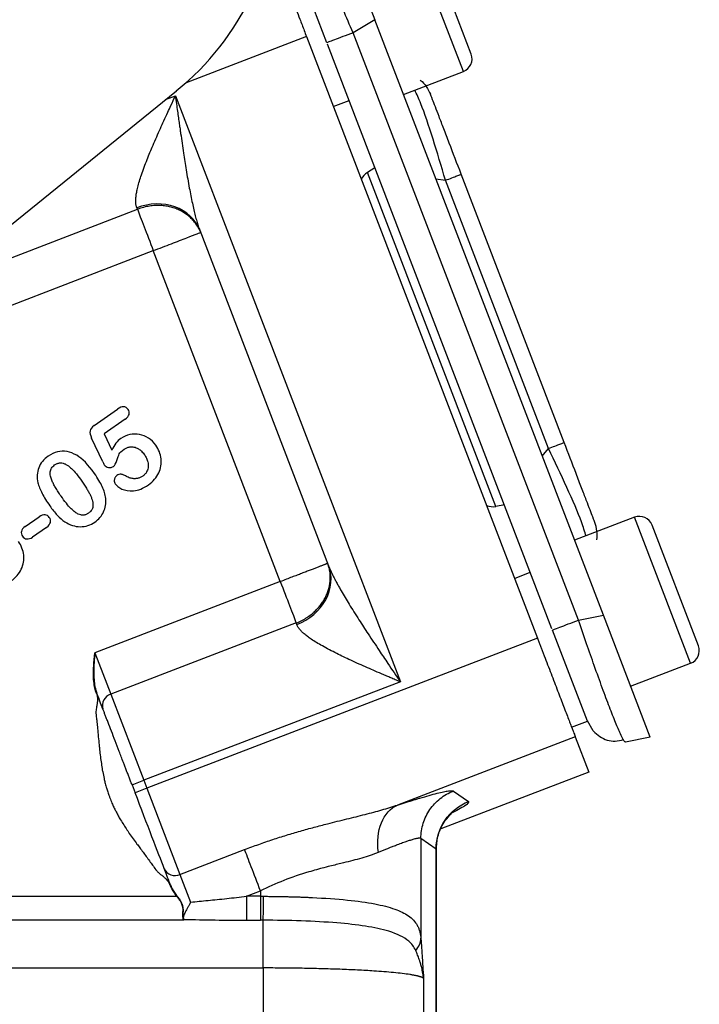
# Model space of a CAD drawing. Header units: inches. Extents: x 0.6 to 16.3, y 0.2 to 11.5.
# Tile 6 of 18: x 6.2 to 7.3, y 5.8 to 7.4. Entities that reach past the tile are written whole.
import ezdxf

# ---------------------------------------------------------------- set-up
doc = ezdxf.new("R2010")
doc.units = ezdxf.units.IN
doc.header["$MEASUREMENT"] = 0

msp = doc.modelspace()

# ---------------------------------------------------------------- linework, layer by layer
at = {"color": 7, "linetype": 'Continuous', "lineweight": 25}
for p, q in [((6.7038, 7.5737), (6.7777, 7.3813)), ((6.9299, 7.3271), (6.8568, 7.5175)), ((6.7024, 7.345), (6.6473, 7.4885)), ((6.7777, 7.3813), (6.7435, 7.3608)), ((7.1383, 6.4418), (6.7777, 7.3813)), ((6.67, 7.3548), (7.0345, 6.4053)), ((7.0992, 6.4342), (6.7435, 7.3608)), ((7.0573, 6.4204), (6.7032, 7.3429)), ((6.823, 7.2632), (6.9176, 7.2995)), ((5.462, 6.458), (6.4648, 7.2688)), ((6.4632, 7.2611), (6.8181, 6.3366)), ((6.7124, 7.2443), (6.7373, 7.2539)), ((6.7781, 7.1476), (6.7664, 7.1404)), ((6.9687, 6.6133), (6.7664, 7.1404)), ((7.0766, 6.7143), (6.9141, 7.1374)), ((7.0517, 6.7048), (6.8892, 7.1279)), ((6.4034, 7.0821), (6.4024, 7.0845)), ((6.5017, 7.0491), (6.7049, 6.5198)), ((6.0481, 6.8709), (6.4284, 7.0169)), ((6.6288, 6.4948), (6.4284, 7.0169)), ((6.3354, 6.7413), (6.3721, 6.767)), ((6.384, 6.7509), (6.351, 6.7278)), ((6.351, 6.7278), (6.3629, 6.7024)), ((6.3486, 6.6839), (6.3312, 6.7213)), ((6.9823, 6.6157), (6.9687, 6.6133)), ((6.2264, 6.5818), (6.2483, 6.5972)), ((7.1876, 6.5962), (7.093, 6.5599)), ((6.2601, 6.5804), (6.2381, 6.5651)), ((7.2883, 6.3935), (7.2152, 6.5839)), ((6.9982, 6.4999), (7.0231, 6.5095)), ((6.6288, 6.4948), (6.3363, 6.3825)), ((7.0992, 6.4342), (7.1383, 6.4418)), ((7.2122, 6.2493), (7.1383, 6.4418)), ((6.6539, 6.4295), (6.3614, 6.3172)), ((6.6548, 6.4271), (6.6539, 6.4295)), ((7.1131, 6.2748), (7.058, 6.4184)), ((7.0345, 6.4053), (6.4183, 6.1688)), ((6.3348, 6.3666), (6.3352, 6.372)), ((6.3354, 6.372), (6.335, 6.3666)), ((6.3352, 6.372), (6.3363, 6.3825)), ((6.3363, 6.3825), (6.3614, 6.3172)), ((7.1814, 6.3296), (7.276, 6.3659)), ((6.334, 6.3502), (6.334, 6.3505)), ((6.334, 6.3454), (6.334, 6.3478)), ((6.3341, 6.3427), (6.334, 6.3454)), ((6.3343, 6.3401), (6.3341, 6.3427)), ((6.3345, 6.3374), (6.3343, 6.3401)), ((6.3344, 6.3505), (6.3344, 6.3502)), ((6.3345, 6.3478), (6.3346, 6.3454)), ((6.3346, 6.3454), (6.3347, 6.3428)), ((6.3347, 6.3428), (6.3349, 6.3401)), ((6.3349, 6.3401), (6.3351, 6.3374)), ((6.3349, 6.3347), (6.3345, 6.3374)), ((6.3351, 6.3374), (6.3355, 6.3347)), ((6.3357, 6.3293), (6.3352, 6.332)), ((6.3363, 6.3266), (6.3357, 6.3293)), ((6.3359, 6.3321), (6.3364, 6.3294)), ((6.3364, 6.3294), (6.3369, 6.3268)), ((6.8181, 6.3366), (6.4135, 6.1813)), ((6.3388, 6.3183), (6.3377, 6.3214)), ((6.3392, 6.3172), (6.3403, 6.3104)), ((6.3614, 6.3172), (6.4135, 6.1813)), ((7.0882, 6.2653), (7.1131, 6.2748)), ((7.1225, 6.2593), (7.1131, 6.2749)), ((7.0941, 6.2499), (6.8137, 6.1423)), ((7.0941, 6.2499), (7.1155, 6.1944)), ((7.2122, 6.2493), (7.1731, 6.2417)), ((7.1155, 6.1944), (6.8818, 6.1047)), ((6.3949, 6.1741), (6.4135, 6.1813)), ((6.3949, 6.1741), (6.3997, 6.1616)), ((6.4183, 6.1688), (6.3997, 6.1616)), ((6.4135, 6.1813), (6.4183, 6.1688)), ((6.4183, 6.1688), (6.4705, 6.0329)), ((6.9018, 6.1644), (6.9258, 6.1479)), ((6.8505, 6.0898), (6.8505, 5.9321)), ((6.8505, 6.0898), (6.8745, 6.0733)), ((6.4705, 6.0329), (6.5725, 6.072)), ((6.8745, 5.3556), (6.8745, 6.0733)), ((6.8749, 6.0718), (6.8749, 6.0735)), ((6.8749, 5.3554), (6.8749, 6.0718)), ((6.4705, 6.0329), (6.4873, 5.9892)), ((6.4551, 6.0173), (6.4554, 6.0165)), ((6.4554, 6.0165), (6.456, 6.0149)), ((6.4575, 6.0118), (6.4583, 6.0103)), ((5.7956, 5.9983), (6.4653, 5.9983)), ((6.4583, 6.0103), (6.4591, 6.0087)), ((6.4599, 6.0074), (6.46, 6.0072)), ((6.46, 6.0072), (6.4609, 6.0057)), ((6.4609, 6.0057), (6.4618, 6.0043)), ((6.4618, 6.0043), (6.4628, 6.0028)), ((6.4628, 6.0028), (6.4638, 6.0013)), ((6.4638, 6.0013), (6.4657, 5.9987)), ((6.5756, 5.9983), (6.5975, 6.0068)), ((6.5975, 5.9983), (6.5756, 5.9983)), ((6.5975, 6.0068), (6.5975, 5.9983)), ((6.4751, 5.9802), (6.4752, 5.9792)), ((6.4764, 5.9606), (5.7956, 5.9606)), ((6.5756, 5.9606), (6.5975, 5.9606)), ((6.6017, 5.9606), (6.5975, 5.9606)), ((5.7956, 5.8852), (6.6017, 5.8852)), ((6.6017, 5.8852), (6.6017, 5.3387)), ((6.8547, 5.8686), (6.8547, 5.3457))]:
    msp.add_line(p, q, dxfattribs=at)
at = {"color": 8, "linetype": 'Continuous', "lineweight": 25}
for p, q in [((6.9176, 7.2995), (6.8292, 7.5298)), ((6.67, 7.3548), (6.4802, 7.2819)), ((6.4479, 7.2552), (6.4632, 7.2611)), ((6.874, 7.1303), (6.8892, 7.1279)), ((6.0807, 6.9583), (6.4034, 7.0821)), ((7.042, 6.6928), (7.0517, 6.7048)), ((7.276, 6.3659), (7.1876, 6.5962)), ((6.8745, 6.0733), (6.8735, 6.0718))]:
    msp.add_line(p, q, dxfattribs=at)
at = {"color": 7, "linetype": 'Continuous', "lineweight": 25}
for centre, radius, start, end in [((6.1905, 7.608), 0.4361, 308.9593, 360), ((6.91, 7.3194), 0.0213, 291, 21), ((7.1952, 6.5763), 0.0213, 21, 111), ((7.2683, 6.3858), 0.0213, 291, 21), ((6.367, 6.2992), 0.0189, 107.4037, 196.8829), ((6.4627, 6.05), 0.0189, 205.1171, 294.5963)]:
    msp.add_arc(centre, radius, start, end, dxfattribs=at)
for centre, start_param, end_param in [((6.7817, 7.114), 0.174533, 0.698222), ((6.9625, 6.6431), 2.44337, 2.96706)]:
    msp.add_ellipse(centre, major_axis=(-0.011, 0.0285), ratio=0.916331, start_param=start_param, end_param=end_param, dxfattribs=at)
at = {"color": 8, "linetype": 'Continuous', "lineweight": 25}
for points, knots in [([(6.7435, 7.3608), (6.7383, 7.3729), (6.728, 7.3968), (6.7157, 7.4261), (6.7065, 7.4487), (6.6974, 7.471), (6.6875, 7.4961), (6.6782, 7.5212), (6.6724, 7.5385), (6.6696, 7.5476), (6.6697, 7.549), (6.6697, 7.549)], [0, 0, 0, 0, 0.139643, 0.273304, 0.347684, 0.421493, 0.567307, 0.713124, 0.861116, 0.99478, 1, 1, 1, 1]), ([(6.8892, 7.1279), (6.8828, 7.1499), (6.8698, 7.1945), (6.8521, 7.2462), (6.844, 7.2636), (6.841, 7.2701)], [0, 0, 0, 0, 0.3806373, 0.7689104, 1, 1, 1, 1]), ([(7.111, 6.5668), (7.1089, 6.5736), (7.1033, 6.592), (7.0818, 6.6423), (7.0616, 6.6841), (7.0517, 6.7048)], [0, 0, 0, 0, 0.23109, 0.619363, 1, 1, 1, 1]), ([(7.1698, 6.2457), (7.1684, 6.2483), (7.1662, 6.2524), (7.1618, 6.2625), (7.1563, 6.2755), (7.1482, 6.2961), (7.1368, 6.3265), (7.1245, 6.3606), (7.1118, 6.397), (7.1034, 6.4216), (7.0992, 6.4342)], [0, 0, 0, 0, 0.125024, 0.200601, 0.275598, 0.423758, 0.571923, 0.722297, 0.858111, 1, 1, 1, 1]), ([(6.9258, 6.1479), (6.9256, 6.1462), (6.9254, 6.1432), (6.9062, 6.1333), (6.8978, 6.1289)], [0, 0, 0, 0, 0.559511, 1, 1, 1, 1])]:
    msp.add_open_spline(points, degree=3, knots=knots, dxfattribs=at)
at = {"color": 7, "linetype": 'Continuous', "lineweight": 25}
for points, knots in [([(6.6104, 7.5102), (6.6104, 7.5101), (6.6105, 7.5098), (6.6107, 7.5092), (6.611, 7.5085), (6.6114, 7.5075), (6.6121, 7.5057), (6.6133, 7.5025), (6.6154, 7.4971), (6.618, 7.4904), (6.6222, 7.4795), (6.6286, 7.4626), (6.6365, 7.4422), (6.6433, 7.4244), (6.6486, 7.4107), (6.654, 7.3966), (6.6588, 7.3841), (6.663, 7.3732), (6.6665, 7.364), (6.6688, 7.3579), (6.67, 7.3548)], [0, 0, 0, 0, 0.023463, 0.046876, 0.070271, 0.093676, 0.117122, 0.178916, 0.240765, 0.304953, 0.369198, 0.500005, 0.630813, 0.695002, 0.759246, 0.821041, 0.882889, 0.921914, 0.960905, 1, 1, 1, 1]), ([(6.8494, 7.286), (6.8494, 7.2859), (6.8534, 7.2835), (6.8596, 7.276), (6.8637, 7.2677), (6.8657, 7.2636)], [0, 0, 0, 0, 0.005601, 0.5028, 1, 1, 1, 1]), ([(6.4024, 7.0845), (6.4022, 7.0852), (6.4017, 7.0865), (6.4013, 7.0887), (6.4009, 7.0911), (6.4007, 7.0936), (6.4007, 7.0964), (6.4009, 7.0993), (6.4011, 7.1024), (6.4016, 7.1058), (6.4022, 7.1093), (6.4029, 7.113), (6.405, 7.1218), (6.4098, 7.1375), (6.4181, 7.1598), (6.4284, 7.1844), (6.4374, 7.2049), (6.4453, 7.2223), (6.4508, 7.2344), (6.4569, 7.2475), (6.4609, 7.2561), (6.4632, 7.2611)], [0, 0, 0, 0, 0.018698, 0.037717, 0.057107, 0.076913, 0.09718, 0.117949, 0.139258, 0.161142, 0.183634, 0.206763, 0.230558, 0.344934, 0.477476, 0.596791, 0.736091, 0.797873, 0.867745, 0.922697, 1, 1, 1, 1]), ([(6.4632, 7.2611), (6.4638, 7.2568), (6.4649, 7.2487), (6.4665, 7.2372), (6.468, 7.2267), (6.4693, 7.2174), (6.4705, 7.2093), (6.4727, 7.1938), (6.4759, 7.1723), (6.4804, 7.1435), (6.4849, 7.117), (6.489, 7.0961), (6.4922, 7.0815), (6.4945, 7.0721), (6.4969, 7.0636), (6.4992, 7.056), (6.5009, 7.0513), (6.5017, 7.0491)], [0, 0, 0, 0, 0.058006, 0.110828, 0.158468, 0.200926, 0.238201, 0.270293, 0.412895, 0.534751, 0.669171, 0.784173, 0.834338, 0.880959, 0.924075, 0.963734, 1, 1, 1, 1]), ([(6.9141, 7.1374), (6.9077, 7.1542), (6.898, 7.1794), (6.8865, 7.2094), (6.879, 7.229), (6.873, 7.2446), (6.8672, 7.2598), (6.8663, 7.2621), (6.8657, 7.2636)], [0, 0, 0, 0, 0.250062, 0.37621, 0.5, 0.623853, 0.749938, 1, 1, 1, 1]), ([(6.5031, 7.0455), (6.5025, 7.0469), (6.5014, 7.0496), (6.4994, 7.0535), (6.4973, 7.0571), (6.4949, 7.0605), (6.4924, 7.0636), (6.4897, 7.0665), (6.4869, 7.0692), (6.484, 7.0718), (6.4809, 7.0741), (6.4777, 7.0763), (6.4744, 7.0783), (6.4709, 7.0801), (6.4674, 7.0818), (6.4638, 7.0832), (6.46, 7.0845), (6.4562, 7.0856), (6.4522, 7.0865), (6.4481, 7.0872), (6.4439, 7.0878), (6.4383, 7.0882), (6.4311, 7.0882), (6.4223, 7.0873), (6.4129, 7.0854), (6.4066, 7.0832), (6.4034, 7.0821)], [0, 0, 0, 0, 0.040858, 0.080281, 0.118387, 0.155381, 0.191487, 0.22691, 0.261812, 0.296294, 0.330405, 0.364204, 0.397769, 0.431179, 0.464518, 0.497865, 0.531306, 0.564927, 0.598818, 0.633068, 0.667768, 0.703011, 0.771087, 0.842069, 0.917681, 1, 1, 1, 1]), ([(6.4034, 7.0821), (6.4058, 7.0757), (6.4095, 7.0661), (6.4183, 7.0433), (6.4233, 7.0301), (6.4284, 7.0169)], [0, 0, 0, 0, 0.5, 0.5, 1, 1, 1, 1]), ([(6.4284, 7.0169), (6.4382, 7.0206), (6.448, 7.0244), (6.466, 7.0313), (6.4743, 7.0345), (6.4881, 7.0398), (6.4937, 7.0419), (6.5012, 7.0448), (6.5031, 7.0455), (6.5031, 7.0455)], [0, 0, 0, 0, 0.25, 0.25, 0.5, 0.5, 0.75, 0.75, 1, 1, 1, 1]), ([(6.384, 6.7509), (6.3874, 6.7533), (6.3895, 6.7559), (6.391, 6.7613), (6.3905, 6.7639), (6.3888, 6.7663)], [-2, -2, -2, -2, -1, -1, 0, 0, 0, 0]), ([(6.3354, 6.7413), (6.3314, 6.7385), (6.3292, 6.7356), (6.3282, 6.7295), (6.329, 6.7258), (6.3312, 6.7213)], [-2, -2, -2, -2, -1, -1, 0, 0, 0, 0]), ([(6.4324, 6.71), (6.4292, 6.7147), (6.4253, 6.7184), (6.4163, 6.7242), (6.4116, 6.726), (6.4016, 6.7278), (6.3966, 6.7278), (6.3865, 6.7257), (6.3818, 6.7236), (6.3773, 6.7205)], [-4, -4, -4, -4, -3, -3, -2, -2, -1, -1, 0, 0, 0, 0]), ([(7.125, 6.5882), (7.1244, 6.5897), (7.1235, 6.5919), (7.1177, 6.6071), (7.1117, 6.6228), (7.1042, 6.6423), (7.0927, 6.6723), (7.083, 6.6975), (7.0766, 6.7143)], [0, 0, 0, 0, 0.250062, 0.37621, 0.5, 0.623853, 0.749938, 1, 1, 1, 1]), ([(6.3076, 6.694), (6.3024, 6.697), (6.2973, 6.699), (6.2873, 6.7008), (6.2823, 6.7007), (6.2723, 6.6983), (6.2674, 6.6961), (6.2626, 6.6927)], [-3, -3, -3, -3, -2, -2, -1, -1, 0, 0, 0, 0]), ([(6.3656, 6.6766), (6.3677, 6.6781), (6.3695, 6.6812), (6.3725, 6.6906), (6.3738, 6.694), (6.3758, 6.6983), (6.3784, 6.7008), (6.3823, 6.7036)], [-3, -3, -3, -3, -2, -2, -1, -1, 0, 0, 0, 0]), ([(6.3823, 6.7036), (6.383, 6.7041), (6.3844, 6.705), (6.3866, 6.706), (6.3889, 6.7068), (6.3916, 6.7074), (6.3946, 6.7076), (6.398, 6.7072), (6.4015, 6.7061), (6.4057, 6.704), (6.4103, 6.7005), (6.413, 6.6969), (6.4145, 6.695)], [0, 0, 0, 0, 0.067682, 0.133149, 0.197235, 0.260829, 0.349829, 0.438209, 0.537641, 0.642232, 0.810948, 1, 1, 1, 1]), ([(6.4207, 6.6476), (6.4282, 6.6528), (6.4336, 6.659), (6.4404, 6.6734), (6.4416, 6.6809), (6.4399, 6.6961), (6.4371, 6.7033), (6.4324, 6.71)], [-3, -3, -3, -3, -2, -2, -1, -1, 0, 0, 0, 0]), ([(6.2626, 6.6927), (6.2554, 6.6877), (6.2504, 6.6816), (6.2449, 6.6673), (6.2445, 6.6594), (6.2464, 6.6508)], [-2, -2, -2, -2, -1, -1, 0, 0, 0, 0]), ([(6.2728, 6.6788), (6.2734, 6.6792), (6.2746, 6.68), (6.2765, 6.681), (6.2785, 6.6817), (6.2804, 6.6821), (6.2824, 6.6822), (6.2851, 6.682), (6.2887, 6.6809), (6.294, 6.678), (6.3003, 6.6725), (6.3079, 6.664), (6.3128, 6.6571), (6.3156, 6.6533)], [0, 0, 0, 0, 0.0407115, 0.0791164, 0.1157166, 0.1510909, 0.1858796, 0.2207551, 0.2977994, 0.3866297, 0.542782, 0.7463253, 1, 1, 1, 1]), ([(6.4145, 6.695), (6.4151, 6.6941), (6.4163, 6.6923), (6.4178, 6.6894), (6.419, 6.6865), (6.4199, 6.6833), (6.4205, 6.68), (6.4206, 6.6762), (6.4199, 6.6724), (6.4184, 6.6684), (6.4158, 6.6643), (6.4131, 6.6622), (6.4117, 6.6611)], [0, 0, 0, 0, 0.08861, 0.173301, 0.254779, 0.333838, 0.430817, 0.523434, 0.627872, 0.730949, 0.862165, 1, 1, 1, 1]), ([(6.2829, 6.6295), (6.2813, 6.6319), (6.2783, 6.6363), (6.2743, 6.6429), (6.271, 6.6488), (6.2682, 6.6549), (6.2664, 6.6601), (6.2657, 6.6647), (6.2658, 6.669), (6.2676, 6.6745), (6.271, 6.6773), (6.2728, 6.6788)], [0, 0, 0, 0, 0.152291, 0.289171, 0.410964, 0.518128, 0.644916, 0.707323, 0.764485, 0.878369, 1, 1, 1, 1]), ([(6.3533, 6.6261), (6.3527, 6.6323), (6.3509, 6.6384), (6.3451, 6.6508), (6.341, 6.6576), (6.3356, 6.6653)], [-2, -2, -2, -2, -1, -1, 0, 0, 0, 0]), ([(6.3512, 6.6786), (6.3527, 6.6765), (6.3549, 6.6753), (6.3607, 6.6745), (6.3633, 6.6751), (6.3656, 6.6766)], [-2, -2, -2, -2, -1, -1, 0, 0, 0, 0]), ([(6.3844, 6.6615), (6.3837, 6.662), (6.3822, 6.6628), (6.38, 6.6637), (6.3773, 6.6642), (6.3741, 6.664), (6.3721, 6.6628), (6.371, 6.6622)], [0, 0, 0, 0, 0.184602, 0.351261, 0.503987, 0.74637, 1, 1, 1, 1]), ([(6.2464, 6.6508), (6.2477, 6.6457), (6.2499, 6.6401), (6.2563, 6.6278), (6.2603, 6.6212), (6.2652, 6.6142)], [-2, -2, -2, -2, -1, -1, 0, 0, 0, 0]), ([(6.3156, 6.6533), (6.3171, 6.6511), (6.3199, 6.6471), (6.3236, 6.6411), (6.3267, 6.6358), (6.3293, 6.6309), (6.3312, 6.6263), (6.3327, 6.6215), (6.3335, 6.6166), (6.3331, 6.6113), (6.3308, 6.6063), (6.3278, 6.6039), (6.3263, 6.6027)], [0, 0, 0, 0, 0.136267, 0.25814, 0.365782, 0.459428, 0.547816, 0.625713, 0.722019, 0.804432, 0.897869, 1, 1, 1, 1]), ([(6.371, 6.6622), (6.3706, 6.6619), (6.3697, 6.6612), (6.3686, 6.6599), (6.3678, 6.6585), (6.3672, 6.6568), (6.3668, 6.6545), (6.3669, 6.6517), (6.3679, 6.6499), (6.3684, 6.649)], [0, 0, 0, 0, 0.114317, 0.223155, 0.329726, 0.45074, 0.585313, 0.799896, 1, 1, 1, 1]), ([(6.3684, 6.649), (6.3705, 6.646), (6.374, 6.6433), (6.3839, 6.6384), (6.39, 6.6375), (6.4047, 6.6386), (6.4124, 6.6418), (6.4207, 6.6476)], [-3, -3, -3, -3, -2, -2, -1, -1, 0, 0, 0, 0]), ([(6.4117, 6.6611), (6.4111, 6.6607), (6.4098, 6.6598), (6.4077, 6.6588), (6.4056, 6.658), (6.4034, 6.6575), (6.4011, 6.6572), (6.3988, 6.6571), (6.3952, 6.6573), (6.3902, 6.6585), (6.3864, 6.6605), (6.3844, 6.6615)], [0, 0, 0, 0, 0.080874, 0.159844, 0.237777, 0.315573, 0.394138, 0.474351, 0.557039, 0.770012, 1, 1, 1, 1]), ([(6.3263, 6.6027), (6.3256, 6.6023), (6.3244, 6.6015), (6.3224, 6.6005), (6.3204, 6.5999), (6.3184, 6.5996), (6.3163, 6.5996), (6.3134, 6.6), (6.3096, 6.6013), (6.3043, 6.6046), (6.298, 6.6103), (6.2906, 6.6189), (6.2856, 6.6258), (6.2829, 6.6295)], [0, 0, 0, 0, 0.040577, 0.078966, 0.115797, 0.151778, 0.187669, 0.224237, 0.305056, 0.398104, 0.553257, 0.753166, 1, 1, 1, 1]), ([(6.3363, 6.5887), (6.3424, 6.593), (6.347, 6.5984), (6.3529, 6.6113), (6.354, 6.6184), (6.3533, 6.6261)], [-2, -2, -2, -2, -1, -1, 0, 0, 0, 0]), ([(6.2652, 6.6142), (6.269, 6.6088), (6.2729, 6.6039), (6.2808, 6.5955), (6.2848, 6.592), (6.289, 6.5892)], [-2, -2, -2, -2, -1, -1, 0, 0, 0, 0]), ([(6.2644, 6.596), (6.2627, 6.5984), (6.2604, 6.5999), (6.2549, 6.6006), (6.2518, 6.5996), (6.2483, 6.5972)], [-2, -2, -2, -2, -1, -1, 0, 0, 0, 0]), ([(6.2601, 6.5804), (6.2636, 6.5829), (6.2656, 6.5855), (6.2667, 6.5909), (6.2662, 6.5935), (6.2644, 6.596)], [-2, -2, -2, -2, -1, -1, 0, 0, 0, 0]), ([(6.289, 6.5892), (6.2967, 6.5841), (6.3048, 6.5815), (6.3216, 6.5814), (6.3293, 6.5838), (6.3363, 6.5887)], [-2, -2, -2, -2, -1, -1, 0, 0, 0, 0]), ([(7.1278, 6.5606), (7.1278, 6.5606), (7.1292, 6.5651), (7.1287, 6.5748), (7.1262, 6.5837), (7.125, 6.5882)], [0, 0, 0, 0, 0.005601, 0.502801, 1, 1, 1, 1]), ([(6.2264, 6.5818), (6.2229, 6.5794), (6.2209, 6.5768), (6.2197, 6.5713), (6.2203, 6.5687), (6.222, 6.5663)], [-2, -2, -2, -2, -1, -1, 0, 0, 0, 0]), ([(6.2039, 6.4958), (6.2114, 6.501), (6.2168, 6.5072), (6.2236, 6.5217), (6.2249, 6.5291), (6.2231, 6.5443), (6.2203, 6.5515), (6.2156, 6.5582)], [-3, -3, -3, -3, -2, -2, -1, -1, 0, 0, 0, 0]), ([(6.222, 6.5663), (6.2237, 6.5638), (6.226, 6.5624), (6.2317, 6.5617), (6.2348, 6.5627), (6.2381, 6.5651)], [-2, -2, -2, -2, -1, -1, 0, 0, 0, 0]), ([(6.7035, 6.5234), (6.7035, 6.5234), (6.7034, 6.5234), (6.703, 6.5232), (6.7023, 6.523), (6.7014, 6.5226), (6.7002, 6.5222), (6.6989, 6.5217), (6.6973, 6.5211), (6.6956, 6.5204), (6.6937, 6.5197), (6.6917, 6.5189), (6.6894, 6.518), (6.6871, 6.5171), (6.6845, 6.5162), (6.6818, 6.5151), (6.679, 6.514), (6.676, 6.5129), (6.6729, 6.5117), (6.6695, 6.5104), (6.6661, 6.5091), (6.6613, 6.5072), (6.6551, 6.5048), (6.647, 6.5018), (6.6382, 6.4984), (6.632, 6.496), (6.6288, 6.4948)], [0, 0, 0, 0, 0.040858, 0.080281, 0.118388, 0.155381, 0.191487, 0.22691, 0.261812, 0.296295, 0.330405, 0.364204, 0.397769, 0.43118, 0.464518, 0.497866, 0.531306, 0.564928, 0.598819, 0.633069, 0.66777, 0.703012, 0.771087, 0.84207, 0.917684, 1, 1, 1, 1]), ([(6.6539, 6.4295), (6.6554, 6.4301), (6.6584, 6.4314), (6.6627, 6.4334), (6.6667, 6.4356), (6.6705, 6.4379), (6.674, 6.4403), (6.6773, 6.4428), (6.6804, 6.4453), (6.6834, 6.448), (6.6861, 6.4507), (6.6887, 6.4535), (6.6911, 6.4563), (6.6933, 6.4592), (6.6954, 6.4621), (6.6973, 6.4651), (6.699, 6.4682), (6.7006, 6.4713), (6.702, 6.4744), (6.7033, 6.4776), (6.7044, 6.4808), (6.7054, 6.4841), (6.7062, 6.4875), (6.7071, 6.4923), (6.7077, 6.4987), (6.7075, 6.5068), (6.7063, 6.5152), (6.7045, 6.5206), (6.7035, 6.5234)], [0, 0, 0, 0, 0.039614, 0.077556, 0.113976, 0.149088, 0.183126, 0.216306, 0.248807, 0.280752, 0.312195, 0.343172, 0.373748, 0.403986, 0.433948, 0.463697, 0.493294, 0.522801, 0.552275, 0.581775, 0.611354, 0.641072, 0.670982, 0.701138, 0.771121, 0.843256, 0.918994, 1, 1, 1, 1]), ([(6.7049, 6.5198), (6.7054, 6.5185), (6.7065, 6.5157), (6.7084, 6.5115), (6.7105, 6.5069), (6.7129, 6.5021), (6.7154, 6.4971), (6.7183, 6.4917), (6.7214, 6.4862), (6.7275, 6.4753), (6.7378, 6.4581), (6.7522, 6.4354), (6.7681, 6.411), (6.7834, 6.388), (6.8003, 6.3628), (6.8115, 6.3463), (6.8181, 6.3366)], [0, 0, 0, 0, 0.022267, 0.04585, 0.070767, 0.097032, 0.124659, 0.153658, 0.184039, 0.21581, 0.330759, 0.46526, 0.587098, 0.729705, 0.841541, 1, 1, 1, 1]), ([(6.6288, 6.4948), (6.6339, 6.4815), (6.639, 6.4683), (6.6477, 6.4455), (6.6514, 6.436), (6.6539, 6.4295)], [0, 0, 0, 0, 0.5, 0.5, 1, 1, 1, 1]), ([(6.8181, 6.3366), (6.8154, 6.3377), (6.8103, 6.3399), (6.8032, 6.3429), (6.7973, 6.3455), (6.7891, 6.349), (6.7789, 6.3534), (6.7613, 6.361), (6.7409, 6.3702), (6.7168, 6.3816), (6.6957, 6.3927), (6.6806, 6.4017), (6.6717, 6.4081), (6.6666, 6.4122), (6.6624, 6.4161), (6.659, 6.4198), (6.6564, 6.4235), (6.6553, 6.4259), (6.6548, 6.4271)], [0, 0, 0, 0, 0.041445, 0.077305, 0.10758, 0.132269, 0.202149, 0.263948, 0.403191, 0.522562, 0.655065, 0.769513, 0.81261, 0.853551, 0.892526, 0.929753, 0.965483, 1, 1, 1, 1]), ([(7.0345, 6.4053), (7.0352, 6.4035), (7.0366, 6.3998), (7.0387, 6.3943), (7.0409, 6.3888), (7.043, 6.3833), (7.0462, 6.3748), (7.0505, 6.3635), (7.0559, 6.3495), (7.0612, 6.3357), (7.068, 6.3179), (7.0759, 6.2975), (7.0824, 6.2806), (7.0865, 6.2697), (7.0891, 6.263), (7.0912, 6.2576), (7.0925, 6.2541), (7.0934, 6.2519), (7.0939, 6.2506), (7.0941, 6.2502), (7.0941, 6.2499)], [0, 0, 0, 0, 0.023463, 0.046876, 0.070271, 0.093676, 0.117122, 0.178916, 0.240765, 0.304953, 0.369198, 0.500005, 0.630813, 0.695002, 0.759246, 0.821041, 0.882889, 0.921914, 0.960905, 1, 1, 1, 1]), ([(6.3363, 6.3825), (6.3361, 6.3806), (6.3358, 6.3771), (6.3355, 6.3736), (6.3354, 6.372)], [0, 0, 0, 0, 0.541172, 1, 1, 1, 1]), ([(6.334, 6.3505), (6.334, 6.3513), (6.334, 6.3531), (6.3341, 6.3548), (6.3341, 6.3557)], [0, 0, 0, 0, 0.488455, 1, 1, 1, 1]), ([(6.3341, 6.3557), (6.3341, 6.3566), (6.3342, 6.3584), (6.3343, 6.3602), (6.3344, 6.3611)], [0, 0, 0, 0, 0.4898867, 1, 1, 1, 1]), ([(6.3344, 6.3611), (6.3345, 6.3629), (6.3346, 6.3647), (6.3347, 6.3665), (6.3348, 6.3666)], [0, 0, 0, 0, 0.956455, 1, 1, 1, 1]), ([(6.3345, 6.3557), (6.3345, 6.3548), (6.3344, 6.3531), (6.3344, 6.3513), (6.3344, 6.3505)], [0, 0, 0, 0, 0.510693, 1, 1, 1, 1]), ([(6.3347, 6.3611), (6.3346, 6.3602), (6.3346, 6.3584), (6.3345, 6.3566), (6.3345, 6.3557)], [0, 0, 0, 0, 0.509301, 1, 1, 1, 1]), ([(6.335, 6.3666), (6.335, 6.3665), (6.3349, 6.3647), (6.3348, 6.3629), (6.3347, 6.3611)], [0, 0, 0, 0, 0.0435575, 1, 1, 1, 1]), ([(6.334, 6.3478), (6.334, 6.3486), (6.334, 6.3494), (6.334, 6.3502), (6.334, 6.3502)], [0, 0, 0, 0, 0.976669, 1, 1, 1, 1]), ([(6.3344, 6.3502), (6.3344, 6.3502), (6.3344, 6.3494), (6.3345, 6.3486), (6.3345, 6.3478)], [0, 0, 0, 0, 0.023336, 1, 1, 1, 1]), ([(6.3352, 6.332), (6.3351, 6.3326), (6.335, 6.3335), (6.3349, 6.3345), (6.3349, 6.3347)], [0, 0, 0, 0, 0.766375, 1, 1, 1, 1]), ([(6.3355, 6.3347), (6.3355, 6.3345), (6.3356, 6.3336), (6.3358, 6.3327), (6.3359, 6.3321)], [0, 0, 0, 0, 0.233692, 1, 1, 1, 1]), ([(6.3369, 6.324), (6.3368, 6.3247), (6.3365, 6.3256), (6.3363, 6.3264), (6.3363, 6.3266)], [0, 0, 0, 0, 0.788383, 1, 1, 1, 1]), ([(6.3369, 6.3268), (6.337, 6.3266), (6.3372, 6.3257), (6.3374, 6.3249), (6.3376, 6.3242)], [0, 0, 0, 0, 0.211689, 1, 1, 1, 1]), ([(6.3377, 6.3214), (6.3376, 6.3217), (6.3374, 6.3225), (6.3371, 6.3234), (6.3369, 6.324)], [0, 0, 0, 0, 0.289957, 1, 1, 1, 1]), ([(6.3376, 6.3242), (6.3378, 6.3236), (6.338, 6.3227), (6.3383, 6.3219), (6.3383, 6.3216)], [0, 0, 0, 0, 0.710123, 1, 1, 1, 1]), ([(6.3383, 6.3216), (6.3385, 6.3211), (6.3388, 6.3201), (6.3392, 6.3191), (6.3394, 6.3186)], [0, 0, 0, 0, 0.503118, 1, 1, 1, 1]), ([(6.3395, 6.3185), (6.3395, 6.3185), (6.3395, 6.3185), (6.3395, 6.3185), (6.3395, 6.3185), (6.3395, 6.3185), (6.3395, 6.3185), (6.3395, 6.3185), (6.3395, 6.3185), (6.3395, 6.3185), (6.3394, 6.3185), (6.3394, 6.3185), (6.3394, 6.3185), (6.3394, 6.3185), (6.3394, 6.3184), (6.3394, 6.3184), (6.3393, 6.3184), (6.3393, 6.3184), (6.3393, 6.3184), (6.3392, 6.3184), (6.3392, 6.3184), (6.3392, 6.3184), (6.3391, 6.3183), (6.3391, 6.3183), (6.339, 6.3183), (6.339, 6.3183), (6.3389, 6.3183), (6.3389, 6.3183), (6.3389, 6.3183), (6.3389, 6.3182), (6.3389, 6.3182), (6.3389, 6.3182), (6.3388, 6.3182), (6.3388, 6.3182), (6.3388, 6.3182), (6.3388, 6.3182), (6.3388, 6.3182)], [-1.073619, -1.073619, -1.073619, -1.073619, -1.067463, -1.067463, -1.067463, -1.031624, -1.031624, -1.031624, -0.995785, -0.995785, -0.995785, -0.852429, -0.852429, -0.852429, -0.709073, -0.709073, -0.709073, -0.565718, -0.565718, -0.565718, -0.422362, -0.422362, -0.422362, -0.279006, -0.279006, -0.279006, -0.13565, -0.13565, -0.13565, -0.099811, -0.099811, -0.099811, -0.063972, -0.063972, -0.063972, 0.007706, 0.007706, 0.007706, 0.007706]), ([(6.3405, 6.3104), (6.3404, 6.3094), (6.3404, 6.3078), (6.3402, 6.3052), (6.3399, 6.3028), (6.3396, 6.3008), (6.3394, 6.2997), (6.3394, 6.2992)], [0, 0, 0, 0, 0.24843, 0.442004, 0.701725, 0.876482, 1, 1, 1, 1]), ([(6.3394, 6.2992), (6.3392, 6.2987), (6.3389, 6.2975), (6.3385, 6.295), (6.3381, 6.2918), (6.338, 6.2894), (6.3379, 6.2881)], [0, 0, 0, 0, 0.144858, 0.337921, 0.664922, 1, 1, 1, 1]), ([(6.3949, 6.1741), (6.3941, 6.1761), (6.3926, 6.1801), (6.3903, 6.186), (6.388, 6.1919), (6.3858, 6.1978), (6.3835, 6.2037), (6.3797, 6.2135), (6.3745, 6.2271), (6.3682, 6.2437), (6.3623, 6.259), (6.3579, 6.2704), (6.3548, 6.2786), (6.3526, 6.2841), (6.3507, 6.2893), (6.3495, 6.2922), (6.3489, 6.2937)], [0, 0, 0, 0, 0.0410752, 0.0819902, 0.1228224, 0.1636496, 0.2045495, 0.2455996, 0.3727628, 0.5000116, 0.6271748, 0.7544237, 0.8159004, 0.8771469, 0.938426, 1, 1, 1, 1]), ([(6.3379, 6.2881), (6.338, 6.2873), (6.3382, 6.2836), (6.3387, 6.2799), (6.3391, 6.277), (6.3391, 6.2768)], [0, 0, 0, 0, 0.2283786, 0.9520871, 1, 1, 1, 1]), ([(6.3391, 6.2768), (6.3392, 6.2755), (6.3395, 6.2727), (6.3402, 6.2662), (6.3407, 6.261), (6.341, 6.2574)], [0, 0, 0, 0, 0.191739, 0.442403, 1, 1, 1, 1]), ([(6.341, 6.2574), (6.3411, 6.2572), (6.3415, 6.2525), (6.3419, 6.2479), (6.3423, 6.2435)], [0, 0, 0, 0, 0.050484, 1, 1, 1, 1]), ([(7.1224, 6.2593), (7.1257, 6.2561), (7.1323, 6.2496), (7.1444, 6.2443), (7.1572, 6.2424), (7.1657, 6.2444), (7.1699, 6.2455)], [0, 0, 0, 0, 0.24674, 0.496303, 0.747818, 1, 1, 1, 1]), ([(7.1731, 6.2417), (7.1725, 6.2417), (7.1718, 6.2417), (7.1699, 6.2455), (7.1698, 6.2457)], [0, 0, 0, 0, 0.9293313, 1, 1, 1, 1]), ([(6.3423, 6.2435), (6.3425, 6.241), (6.343, 6.2364), (6.3435, 6.2318), (6.3437, 6.2296)], [0, 0, 0, 0, 0.53198, 1, 1, 1, 1]), ([(6.3437, 6.2296), (6.3441, 6.2259), (6.3453, 6.2151), (6.347, 6.2044), (6.348, 6.1975)], [0, 0, 0, 0, 0.346924, 1, 1, 1, 1]), ([(6.348, 6.1975), (6.3482, 6.1965), (6.3491, 6.192), (6.35, 6.1875), (6.3507, 6.1839)], [0, 0, 0, 0, 0.2110529, 1, 1, 1, 1]), ([(6.3507, 6.1839), (6.3512, 6.1819), (6.3523, 6.1775), (6.3535, 6.1731), (6.3541, 6.1707)], [0, 0, 0, 0, 0.4529625, 1, 1, 1, 1]), ([(6.3541, 6.1707), (6.3548, 6.1687), (6.3561, 6.1644), (6.3575, 6.1601), (6.3583, 6.1579)], [0, 0, 0, 0, 0.472191, 1, 1, 1, 1]), ([(6.3583, 6.1579), (6.3588, 6.1564), (6.3605, 6.1521), (6.3621, 6.1479), (6.3632, 6.1451)], [0, 0, 0, 0, 0.3440196, 1, 1, 1, 1]), ([(6.8137, 6.1423), (6.8159, 6.143), (6.8201, 6.1444), (6.8263, 6.1463), (6.8323, 6.1482), (6.838, 6.15), (6.8436, 6.1517), (6.8525, 6.1543), (6.8639, 6.1576), (6.8764, 6.1609), (6.8866, 6.1633), (6.893, 6.1645), (6.8969, 6.1649), (6.8992, 6.165), (6.9009, 6.1648), (6.9015, 6.1645), (6.9018, 6.1644)], [0, 0, 0, 0, 0.042061, 0.083971, 0.125766, 0.167483, 0.20916, 0.250833, 0.377149, 0.503009, 0.628413, 0.753608, 0.815235, 0.876756, 0.9383, 1, 1, 1, 1]), ([(6.8505, 6.0898), (6.8505, 6.0978), (6.8518, 6.1058), (6.8565, 6.1211), (6.8601, 6.1284), (6.8692, 6.1416), (6.8747, 6.1475), (6.8873, 6.1575), (6.8943, 6.1615), (6.9018, 6.1644)], [0, 0, 0, 0, 0.25, 0.25, 0.5, 0.5, 0.75, 0.75, 1, 1, 1, 1]), ([(6.3632, 6.1451), (6.3641, 6.143), (6.3661, 6.1389), (6.3692, 6.1329), (6.3724, 6.1268), (6.3746, 6.1228), (6.3756, 6.1207)], [0, 0, 0, 0, 0.248837, 0.497661, 0.747671, 1, 1, 1, 1]), ([(6.5725, 6.072), (6.5762, 6.0734), (6.5836, 6.0762), (6.5946, 6.0802), (6.6057, 6.0841), (6.6167, 6.0878), (6.6277, 6.0914), (6.6386, 6.0948), (6.6496, 6.0981), (6.6604, 6.1012), (6.6713, 6.1043), (6.682, 6.1072), (6.6928, 6.11), (6.7101, 6.1145), (6.7336, 6.1203), (6.7577, 6.1262), (6.7761, 6.131), (6.7891, 6.1346), (6.8017, 6.1383), (6.8097, 6.141), (6.8137, 6.1423)], [0, 0, 0, 0, 0.044653, 0.089017, 0.133121, 0.176989, 0.220651, 0.264134, 0.307467, 0.350677, 0.393793, 0.436845, 0.479862, 0.522872, 0.645931, 0.768233, 0.826845, 0.884954, 0.942644, 1, 1, 1, 1]), ([(6.3756, 6.1207), (6.3772, 6.1181), (6.3805, 6.1129), (6.3855, 6.1052), (6.3889, 6.1), (6.3906, 6.0975)], [0, 0, 0, 0, 0.331769, 0.664204, 1, 1, 1, 1]), ([(6.8747, 6.071), (6.8751, 6.0779), (6.8758, 6.0905), (6.8819, 6.1063), (6.8885, 6.1174), (6.8943, 6.1244), (6.8979, 6.1279), (6.8984, 6.1284), (6.898, 6.1282), (6.8979, 6.1282)], [0, 0, 0, 0, 0.2364951, 0.4343737, 0.5959079, 0.725955, 0.8334871, 0.9359511, 1, 1, 1, 1]), ([(6.3906, 6.0975), (6.3926, 6.0947), (6.3966, 6.0891), (6.4021, 6.0816), (6.4056, 6.0768), (6.407, 6.0749)], [0, 0, 0, 0, 0.369141, 0.738938, 1, 1, 1, 1]), ([(6.7836, 6.0677), (6.7853, 6.0684), (6.7889, 6.07), (6.7942, 6.0722), (6.7984, 6.0739), (6.8026, 6.0756), (6.8076, 6.0776), (6.8144, 6.0803), (6.8205, 6.0826), (6.8253, 6.0843), (6.8284, 6.0854), (6.8312, 6.0862), (6.8338, 6.087), (6.8362, 6.0877), (6.8388, 6.0885), (6.8415, 6.0893), (6.8439, 6.0899), (6.8455, 6.0902), (6.8467, 6.0903), (6.8477, 6.0904), (6.8487, 6.0904), (6.8495, 6.0903), (6.8503, 6.0901), (6.8507, 6.0899), (6.8508, 6.0898)], [0, 0, 0, 0, 0.045474, 0.092861, 0.144237, 0.163359, 0.216509, 0.288801, 0.38204, 0.433079, 0.469874, 0.504999, 0.543793, 0.576836, 0.619825, 0.683995, 0.745565, 0.790247, 0.82226, 0.855383, 0.889596, 0.924883, 0.961316, 1, 1, 1, 1]), ([(6.407, 6.0749), (6.4105, 6.0703), (6.4157, 6.0634), (6.4208, 6.0564), (6.4226, 6.054)], [0, 0, 0, 0, 0.66302, 1, 1, 1, 1]), ([(6.7836, 6.0677), (6.7752, 6.0641), (6.7661, 6.0611), (6.7476, 6.0558), (6.7383, 6.0534), (6.7227, 6.0496), (6.7165, 6.0481), (6.7062, 6.0456), (6.7022, 6.0446), (6.6902, 6.0415), (6.682, 6.0392), (6.6603, 6.0328), (6.6466, 6.0282), (6.6211, 6.018), (6.6092, 6.0126), (6.5975, 6.0068)], [-1.070397, -1.070397, -1.070397, -1.070397, -0.883078, -0.883078, -0.668998, -0.668998, -0.535199, -0.535199, -0.468299, -0.468299, -0.361259, -0.361259, -0.189996, -0.189996, 0, 0, 0, 0]), ([(6.4226, 6.054), (6.4241, 6.0518), (6.4274, 6.0473), (6.4306, 6.0427), (6.4323, 6.0403)], [0, 0, 0, 0, 0.480563, 1, 1, 1, 1]), ([(6.4323, 6.0403), (6.4327, 6.0398), (6.4336, 6.0387), (6.4352, 6.0371), (6.4367, 6.0357), (6.4379, 6.0346), (6.4386, 6.0341), (6.4389, 6.0337), (6.439, 6.0336)], [0, 0, 0, 0, 0.182068, 0.461291, 0.723282, 0.837066, 0.957784, 1, 1, 1, 1]), ([(6.439, 6.0336), (6.4396, 6.0332), (6.4416, 6.0317), (6.4449, 6.0291), (6.4477, 6.0265), (6.4491, 6.025), (6.4494, 6.0247)], [0, 0, 0, 0, 0.17575, 0.53964, 0.907064, 1, 1, 1, 1]), ([(6.4494, 6.0247), (6.4507, 6.0231), (6.4526, 6.0207), (6.4539, 6.018), (6.4544, 6.0172)], [0, 0, 0, 0, 0.697843, 1, 1, 1, 1]), ([(6.4544, 6.017), (6.4546, 6.0171), (6.4547, 6.0172), (6.455, 6.0173), (6.4551, 6.0173), (6.4551, 6.0173)], [0, 0, 0, 0, 0.5, 0.5, 1, 1, 1, 1]), ([(6.4653, 5.9983), (6.4646, 5.9992), (6.464, 6), (6.4633, 6.001), (6.4633, 6.001), (6.4632, 6.0011), (6.4631, 6.0013), (6.4629, 6.0016), (6.4627, 6.0019), (6.4621, 6.0028), (6.4615, 6.0035), (6.4606, 6.005), (6.4601, 6.0058), (6.4596, 6.0067), (6.4595, 6.0068), (6.4594, 6.0069), (6.4594, 6.0069), (6.4594, 6.007), (6.4594, 6.007), (6.4593, 6.0071), (6.4593, 6.0071), (6.4592, 6.0073), (6.459, 6.0077), (6.4588, 6.008), (6.4586, 6.0083), (6.4586, 6.0084), (6.4586, 6.0084), (6.4585, 6.0084), (6.4585, 6.0085), (6.4584, 6.0088), (6.4581, 6.0092), (6.4579, 6.0096), (6.4577, 6.0099), (6.4577, 6.01), (6.4577, 6.01), (6.4575, 6.0104), (6.4573, 6.0108), (6.4567, 6.0119), (6.4563, 6.0127), (6.4556, 6.0142), (6.4552, 6.0151), (6.4549, 6.016), (6.4548, 6.0162), (6.4548, 6.0163), (6.4547, 6.0164), (6.4546, 6.0166), (6.4545, 6.0169), (6.4544, 6.017)], [0, 0, 0, 0, 0.0625, 0.0625, 0.070313, 0.070313, 0.078125, 0.09375, 0.125, 0.125, 0.25, 0.25, 0.375, 0.375, 0.390625, 0.390625, 0.40625, 0.40625, 0.4375, 0.46875, 0.46875, 0.5, 0.5, 0.53125, 0.546875, 0.548828, 0.548828, 0.549805, 0.549805, 0.550781, 0.554688, 0.558594, 0.558594, 0.560547, 0.560547, 0.5625, 0.625, 0.625, 0.75, 0.75, 0.875, 0.890625, 0.890625, 0.90625, 0.90625, 0.9375, 1, 1, 1, 1]), ([(6.456, 6.0149), (6.4561, 6.0149), (6.4563, 6.0143), (6.4565, 6.0138), (6.4568, 6.0133)], [0, 0, 0, 0, 0.044518, 1, 1, 1, 1]), ([(6.4568, 6.0133), (6.4569, 6.013), (6.4571, 6.0125), (6.4574, 6.012), (6.4575, 6.0118)], [0, 0, 0, 0, 0.6179463, 1, 1, 1, 1]), ([(6.4591, 6.0087), (6.4593, 6.0084), (6.4596, 6.0079), (6.4598, 6.0075), (6.4599, 6.0074)], [0, 0, 0, 0, 0.837662, 1, 1, 1, 1]), ([(6.4653, 5.9983), (6.4661, 5.9973), (6.4672, 5.9959), (6.4685, 5.9941), (6.4691, 5.9932), (6.4695, 5.9928), (6.4696, 5.9926), (6.4697, 5.9925), (6.4697, 5.9924), (6.4698, 5.9923), (6.4698, 5.9923)], [0, 0, 0, 0, 0.5, 0.75, 0.875, 0.9375, 0.96875, 0.984375, 0.984375, 1, 1, 1, 1]), ([(6.4657, 5.9987), (6.4665, 5.9976), (6.4681, 5.9956), (6.4695, 5.9936), (6.4702, 5.9926)], [0, 0, 0, 0, 0.518014, 1, 1, 1, 1]), ([(6.4873, 5.9892), (6.4918, 5.9896), (6.501, 5.9905), (6.515, 5.9918), (6.5294, 5.9933), (6.5444, 5.9948), (6.5598, 5.9965), (6.5703, 5.9977), (6.5756, 5.9983)], [0, 0, 0, 0, 0.153301, 0.31194, 0.475922, 0.645256, 0.819947, 1, 1, 1, 1]), ([(6.5975, 5.9983), (6.5975, 5.9901), (6.5975, 5.9819), (6.5975, 5.9685), (6.5975, 5.9633), (6.5975, 5.9606)], [0, 0, 0, 0, 0.5, 0.5, 1, 1, 1, 1]), ([(6.5975, 5.9983), (6.5981, 5.9983), (6.5987, 5.9983), (6.5998, 5.9983), (6.6004, 5.9983), (6.6012, 5.9983), (6.6016, 5.9983), (6.6021, 5.9983), (6.6023, 5.9983), (6.6025, 5.9983)], [0, 0, 0, 0, 0.00567104, 0.00567104, 0.01078296, 0.01078296, 0.01397791, 0.01397791, 0.01597476, 0.01597476, 0.01597476, 0.01597476]), ([(6.6025, 5.9983), (6.6053, 5.9983), (6.6107, 5.9982), (6.6188, 5.9982), (6.6268, 5.998), (6.6347, 5.9979), (6.6424, 5.9977), (6.6501, 5.9975), (6.6576, 5.9973), (6.6649, 5.997), (6.6722, 5.9967), (6.6964, 5.9956), (6.7343, 5.993), (6.778, 5.987), (6.8099, 5.9789), (6.8287, 5.9698), (6.8392, 5.9608), (6.8442, 5.954), (6.8471, 5.9479), (6.8488, 5.9429), (6.8499, 5.9377), (6.8503, 5.9339), (6.8505, 5.9321)], [0, 0, 0, 0, 0.021075, 0.041941, 0.062598, 0.083047, 0.103287, 0.123318, 0.143143, 0.162759, 0.182169, 0.201371, 0.359599, 0.503418, 0.6347, 0.754392, 0.818064, 0.878265, 0.910896, 0.942027, 0.97171, 1, 1, 1, 1]), ([(6.4702, 5.9926), (6.4704, 5.9921), (6.4711, 5.9912), (6.4716, 5.9902), (6.472, 5.9896)], [0, 0, 0, 0, 0.438435, 1, 1, 1, 1]), ([(6.472, 5.9896), (6.4722, 5.9891), (6.4728, 5.9881), (6.4732, 5.9871), (6.4735, 5.9866)], [0, 0, 0, 0, 0.506224, 1, 1, 1, 1]), ([(6.4735, 5.9866), (6.4737, 5.9861), (6.4741, 5.985), (6.4744, 5.9839), (6.4745, 5.9834)], [0, 0, 0, 0, 0.502116, 1, 1, 1, 1]), ([(6.4745, 5.9834), (6.4746, 5.9829), (6.4749, 5.9818), (6.475, 5.9807), (6.4751, 5.9802)], [0, 0, 0, 0, 0.497156, 1, 1, 1, 1]), ([(6.4873, 5.9892), (6.4868, 5.9884), (6.486, 5.9867), (6.4848, 5.9845), (6.4838, 5.9826), (6.4824, 5.9801), (6.4807, 5.977), (6.4788, 5.9732), (6.4772, 5.9699), (6.4761, 5.9669), (6.4756, 5.9645), (6.4759, 5.9634), (6.476, 5.9628)], [0, 0, 0, 0, 0.075391, 0.142405, 0.201132, 0.251649, 0.38417, 0.502649, 0.639598, 0.76651, 0.885725, 1, 1, 1, 1]), ([(6.4748, 5.9771), (6.4748, 5.9771), (6.4748, 5.9769), (6.4748, 5.9768), (6.4748, 5.9766), (6.4748, 5.9762), (6.4748, 5.9753), (6.4748, 5.9745), (6.4747, 5.974)], [0, 0, 0, 0, 0.0625, 0.0625, 0.125, 0.25, 0.5, 1, 1, 1, 1]), ([(6.4747, 5.9657), (6.4747, 5.9656), (6.4747, 5.9653), (6.4748, 5.965), (6.4749, 5.9644), (6.4751, 5.9639), (6.4752, 5.9635)], [0, 0, 0, 0, 0.25, 0.25, 0.5, 1, 1, 1, 1]), ([(6.4748, 5.9792), (6.4748, 5.9792), (6.4748, 5.9785), (6.4748, 5.9778), (6.4749, 5.9771)], [0, 0, 0, 0, 0.001094, 1, 1, 1, 1]), ([(6.4753, 5.9739), (6.4752, 5.9734), (6.4752, 5.9723), (6.4751, 5.9713), (6.4751, 5.9708)], [0, 0, 0, 0, 0.4905629, 1, 1, 1, 1]), ([(6.4751, 5.9708), (6.4751, 5.9706), (6.4751, 5.9696), (6.4751, 5.9687), (6.4751, 5.968)], [0, 0, 0, 0, 0.262135, 1, 1, 1, 1]), ([(6.4751, 5.968), (6.4751, 5.9675), (6.4751, 5.9666), (6.4752, 5.9658), (6.4753, 5.9654)], [0, 0, 0, 0, 0.497237, 1, 1, 1, 1]), ([(6.4752, 5.9792), (6.4752, 5.9792), (6.4753, 5.9784), (6.4753, 5.9777), (6.4753, 5.977)], [0, 0, 0, 0, 0.0011, 1, 1, 1, 1]), ([(6.4753, 5.977), (6.4753, 5.9765), (6.4753, 5.9754), (6.4753, 5.9744), (6.4753, 5.9739)], [0, 0, 0, 0, 0.491715, 1, 1, 1, 1]), ([(6.4753, 5.9654), (6.4753, 5.965), (6.4755, 5.9642), (6.4757, 5.9635), (6.4758, 5.9632)], [0, 0, 0, 0, 0.496517, 1, 1, 1, 1]), ([(6.4758, 5.9619), (6.4758, 5.962), (6.4758, 5.962), (6.4758, 5.962), (6.4758, 5.962), (6.4758, 5.9621), (6.4758, 5.9621), (6.4757, 5.9623), (6.4757, 5.9623), (6.4757, 5.9623), (6.4757, 5.9623), (6.4756, 5.9624), (6.4756, 5.9625), (6.4756, 5.9626), (6.4755, 5.9627), (6.4754, 5.9629), (6.4754, 5.9631), (6.4753, 5.9633), (6.4753, 5.9634), (6.4752, 5.9634), (6.4752, 5.9635), (6.4752, 5.9635)], [0, 0, 0, 0, 0.0625, 0.0625, 0.125, 0.125, 0.1875, 0.1875, 0.21875, 0.21875, 0.25, 0.25, 0.375, 0.375, 0.5, 0.5, 0.75, 0.75, 0.875, 0.875, 1, 1, 1, 1]), ([(6.8423, 5.913), (6.8397, 5.9186), (6.8361, 5.9233), (6.8236, 5.934), (6.8131, 5.939), (6.7784, 5.9496), (6.7503, 5.9536), (6.6825, 5.9592), (6.6422, 5.9604), (6.6017, 5.9606)], [-1.254494, -1.254494, -1.254494, -1.254494, -1.097682, -1.097682, -0.846783, -0.846783, -0.445345, -0.445345, 0, 0, 0, 0]), ([(6.6017, 5.8852), (6.6017, 5.8934), (6.6017, 5.9016), (6.6017, 5.9172), (6.6017, 5.9247), (6.6017, 5.9381), (6.6017, 5.944), (6.6017, 5.9539), (6.6017, 5.9579), (6.6017, 5.9606)], [0, 0, 0, 0, 0.25, 0.25, 0.5, 0.5, 0.75, 0.75, 1, 1, 1, 1]), ([(6.8505, 5.9321), (6.8507, 5.9298), (6.851, 5.9251), (6.8516, 5.9176), (6.8521, 5.9096), (6.8528, 5.8996), (6.8536, 5.8859), (6.8543, 5.875), (6.8547, 5.8686)], [0, 0, 0, 0, 0.114433, 0.23588, 0.364366, 0.499913, 0.709247, 1, 1, 1, 1]), ([(6.8547, 5.8686), (6.8544, 5.8713), (6.8541, 5.874), (6.8531, 5.8797), (6.8525, 5.8827), (6.8513, 5.8876), (6.8508, 5.8895), (6.85, 5.8923), (6.8497, 5.8932), (6.849, 5.8956), (6.8485, 5.8971), (6.8472, 5.9009), (6.8463, 5.9032), (6.8444, 5.9081), (6.8434, 5.9106), (6.8423, 5.913)], [-0.3893234, -0.3893234, -0.3893234, -0.3893234, -0.3211918, -0.3211918, -0.2433271, -0.2433271, -0.1946617, -0.1946617, -0.170329, -0.170329, -0.1313966, -0.1313966, -0.0691049, -0.0691049, 0, 0, 0, 0]), ([(6.8547, 5.8686), (6.8546, 5.8688), (6.8542, 5.8692), (6.8534, 5.8697), (6.8524, 5.8703), (6.8512, 5.8708), (6.8499, 5.8712), (6.8483, 5.8717), (6.8467, 5.8722), (6.845, 5.8726), (6.8431, 5.873), (6.8413, 5.8734), (6.8393, 5.8738), (6.8373, 5.8741), (6.8353, 5.8745), (6.8304, 5.8753), (6.8218, 5.8764), (6.8079, 5.8779), (6.7927, 5.8792), (6.7778, 5.8803), (6.7637, 5.8812), (6.7506, 5.8819), (6.7369, 5.8825), (6.7228, 5.8831), (6.7083, 5.8836), (6.6934, 5.884), (6.6784, 5.8844), (6.6631, 5.8847), (6.6478, 5.8849), (6.6324, 5.8851), (6.6171, 5.8852), (6.6068, 5.8852), (6.6017, 5.8852)], [0, 0, 0, 0, 0.021287, 0.041947, 0.06198, 0.081386, 0.100165, 0.118317, 0.135842, 0.15274, 0.169011, 0.184655, 0.199671, 0.214061, 0.227824, 0.240959, 0.310359, 0.376724, 0.440056, 0.500356, 0.543965, 0.587214, 0.630102, 0.672632, 0.714802, 0.756614, 0.798069, 0.839166, 0.879907, 0.920293, 0.960323, 1, 1, 1, 1])]:
    msp.add_open_spline(points, degree=3, knots=knots, dxfattribs=at)
for points in [[(6.7435, 7.3608), (6.7379, 7.3586), (6.7267, 7.3543), (6.7133, 7.3492), (6.7042, 7.3456), (6.703, 7.3452), (6.7024, 7.345)], [(6.8892, 7.1279), (6.8928, 7.1293), (6.9, 7.132), (6.9079, 7.135), (6.9132, 7.137), (6.9138, 7.1373), (6.9141, 7.1374)], [(6.5017, 7.0491), (6.4953, 7.0659), (6.4663, 7.0931), (6.422, 7.0921), (6.4024, 7.0845)], [(6.3888, 6.7663), (6.3849, 6.7718), (6.3794, 6.7721), (6.3721, 6.767)], [(6.3773, 6.7205), (6.3717, 6.7166), (6.3669, 6.7106), (6.3629, 6.7024)], [(7.0517, 6.7048), (7.0553, 6.7061), (7.0625, 6.7089), (7.0703, 6.7119), (7.0756, 6.7139), (7.0762, 6.7142), (7.0766, 6.7143)], [(6.3356, 6.6653), (6.3258, 6.6793), (6.3165, 6.6888), (6.3076, 6.694)], [(6.3486, 6.6839), (6.3502, 6.6806), (6.3511, 6.6789), (6.3512, 6.6786)], [(6.6548, 6.4271), (6.6744, 6.4346), (6.708, 6.4634), (6.7113, 6.5031), (6.7049, 6.5198)], [(7.058, 6.4184), (7.0586, 6.4186), (7.0598, 6.4191), (7.069, 6.4226), (7.0824, 6.4277), (7.0936, 6.432), (7.0992, 6.4342)], [(6.3489, 6.2937), (6.3466, 6.2999), (6.3433, 6.3084), (6.3395, 6.3185)], [(6.4456, 6.042), (6.4363, 6.0662), (6.4187, 6.112), (6.3997, 6.1616)], [(6.7836, 6.0677), (6.7811, 6.0842), (6.7844, 6.1172), (6.8026, 6.1374), (6.8137, 6.1423)], [(6.8745, 6.0733), (6.8746, 6.0893), (6.8845, 6.1213), (6.9108, 6.1421), (6.9258, 6.1479)], [(6.5975, 6.0068), (6.5925, 6.02), (6.5823, 6.0464), (6.575, 6.0656), (6.5725, 6.072)], [(6.4551, 6.0173), (6.4512, 6.0274), (6.448, 6.0358), (6.4456, 6.042)], [(6.4657, 5.9987), (6.4657, 5.9986), (6.4655, 5.9985), (6.4653, 5.9983)], [(6.5756, 5.9983), (6.5756, 5.9901), (6.5756, 5.9737), (6.5756, 5.9633), (6.5756, 5.9606)], [(6.6017, 5.9606), (6.6019, 5.9633), (6.6022, 5.9737), (6.6025, 5.9901), (6.6025, 5.9983)], [(6.4698, 5.9923), (6.4704, 5.9914), (6.471, 5.9904), (6.4716, 5.9895)], [(6.4716, 5.9895), (6.4721, 5.9885), (6.4727, 5.9875), (6.4731, 5.9865)], [(6.4731, 5.9865), (6.4735, 5.9855), (6.4739, 5.9844), (6.4741, 5.9834)], [(6.4741, 5.9834), (6.4744, 5.9823), (6.4746, 5.9812), (6.4747, 5.9802)], [(6.4746, 5.971), (6.4745, 5.9701), (6.4745, 5.9691), (6.4745, 5.9682)], [(6.4745, 5.9682), (6.4745, 5.9673), (6.4746, 5.9665), (6.4747, 5.9657)], [(6.4747, 5.974), (6.4747, 5.973), (6.4746, 5.972), (6.4746, 5.971)], [(6.4747, 5.9802), (6.4747, 5.9799), (6.4748, 5.9796), (6.4748, 5.9792)], [(6.4752, 5.9635), (6.4755, 5.9635), (6.4758, 5.9634), (6.4758, 5.9632)], [(6.476, 5.9628), (6.4759, 5.9629), (6.4759, 5.963), (6.4758, 5.9632)], [(6.476, 5.9628), (6.4761, 5.9626), (6.4762, 5.9623), (6.4762, 5.9621)], [(6.4762, 5.9621), (6.4763, 5.9621), (6.4763, 5.962), (6.4763, 5.9619)], [(6.4763, 5.9619), (6.5093, 5.9611), (6.5427, 5.9606), (6.5756, 5.9606)], [(6.4764, 5.9616), (6.4764, 5.9614), (6.4764, 5.9612), (6.4764, 5.961)], [(6.4764, 5.961), (6.4764, 5.9609), (6.4764, 5.9607), (6.4764, 5.9606)], [(6.8423, 5.913), (6.8448, 5.9158), (6.8488, 5.9219), (6.8504, 5.9287), (6.8505, 5.9321)]]:
    msp.add_open_spline(points, degree=3, dxfattribs=at)

doc.saveas('drawing.dxf')
